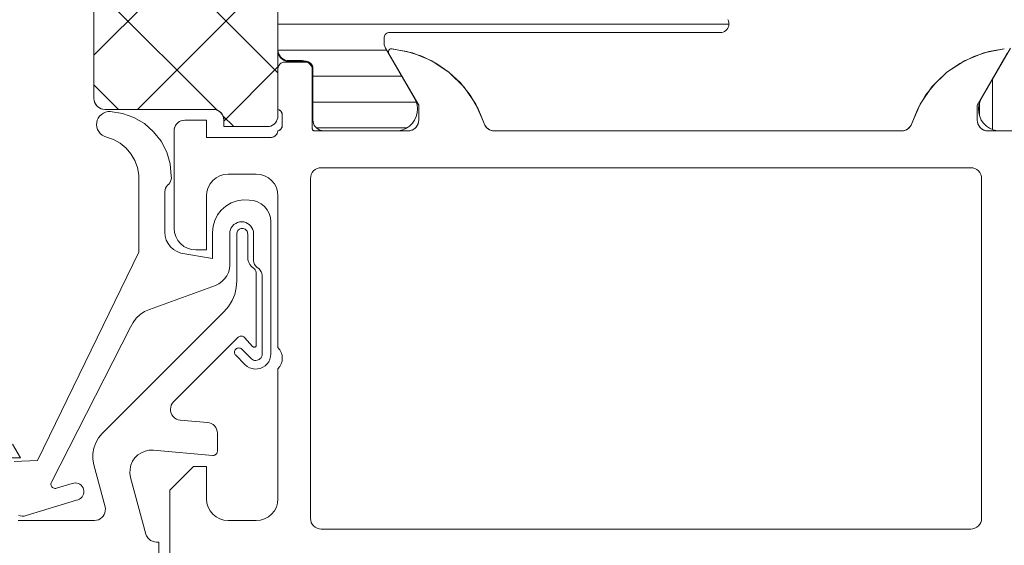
# Model space of a CAD drawing. Header units: metres. Extents: x 69 to 122.5, y -21.4 to -4.6.
# Tile 71 of 250: x 74.6293 to 74.6747, y -17.9317 to -17.9074. Entities that reach past the tile are written whole.
import ezdxf

# ---------------------------------------------------------------- set-up
doc = ezdxf.new("R2010")
doc.units = ezdxf.units.M
doc.header["$LTSCALE"] = 0.02
doc.layers.add('032_Metallarbeiten-Fenster', color=7, linetype='Continuous', lineweight=5)

msp = doc.modelspace()

# ---------------------------------------------------------------- linework, layer by layer
at = {"layer": '032_Metallarbeiten-Fenster', "color": 250, "linetype": 'Continuous', "lineweight": 9, "true_color": 0x444444}
for p, q in [((74.6327, -17.909028), (74.6362, -17.905528)), ((74.634714, -17.911539), (74.639464, -17.906789)), ((74.6412, -17.9076), (74.662027, -17.9076)), ((74.641201, -17.9088), (74.646216, -17.9088)), ((74.6387, -17.912079), (74.6412, -17.909579)), ((74.64281, -17.91), (74.646909, -17.91)), ((74.64281, -17.9112), (74.647582, -17.9112)), ((74.642976, -17.9124), (74.64715, -17.9124))]:
    msp.add_line(p, q, dxfattribs=at)
at = {"layer": '032_Metallarbeiten-Fenster', "color": 7, "linetype": 'Continuous', "lineweight": 9}
for p, q in [((74.638397, -17.91158), (74.6327, -17.905883)), ((74.6412, -17.909858), (74.638131, -17.906789)), ((74.63383, -17.911539), (74.6327, -17.910409)), ((74.639156, -17.912339), (74.638659, -17.911842))]:
    msp.add_line(p, q, dxfattribs=at)
at = {"layer": '032_Metallarbeiten-Fenster', "color": 251, "linetype": 'Continuous', "lineweight": 9, "true_color": 0x555555}
for p, q in [((74.6742, -17.912471), (74.6742, -17.910158)), ((74.6736, -17.911822), (74.6736, -17.911259))]:
    msp.add_line(p, q, dxfattribs=at)
at = {"layer": '032_Metallarbeiten-Fenster', "linetype": 'Continuous', "lineweight": 5}
for points in [[(74.6412, -17.907289), (74.6412, -17.911839), (74.6412, -17.911839), (74.641192, -17.911926), (74.64117, -17.91201), (74.641133, -17.912089), (74.641083, -17.912161), (74.641021, -17.912222), (74.64095, -17.912272), (74.640871, -17.912309), (74.640787, -17.912332), (74.6407, -17.912339), (74.6387, -17.912339), (74.6387, -17.912039), (74.6387, -17.912039), (74.63869, -17.911942), (74.638662, -17.911848), (74.638616, -17.911761), (74.638554, -17.911686), (74.638478, -17.911623), (74.638391, -17.911577), (74.638298, -17.911549), (74.6382, -17.911539), (74.6332, -17.911539), (74.6332, -17.911539), (74.633102, -17.91153), (74.633009, -17.911501), (74.632922, -17.911455), (74.632846, -17.911393), (74.632784, -17.911317), (74.632738, -17.911231), (74.63271, -17.911137), (74.6327, -17.911039), (74.6327, -17.899282)], [(74.661975, -17.90739), (74.662004, -17.907453), (74.662022, -17.907521), (74.662028, -17.90759), (74.662028, -17.90759), (74.662022, -17.907659), (74.662004, -17.907727), (74.661975, -17.90779), (74.661935, -17.907847), (74.661886, -17.907896), (74.661829, -17.907936), (74.661766, -17.907965), (74.661698, -17.907983), (74.661629, -17.907989), (74.64635, -17.907989), (74.64635, -17.907989), (74.646307, -17.907993), (74.646264, -17.908004), (74.646225, -17.908023), (74.646189, -17.908048), (74.646158, -17.908079), (74.646133, -17.908114), (74.646115, -17.908154), (74.646104, -17.908196), (74.6461, -17.908239), (74.6461, -17.908465), (74.6461, -17.908465), (74.646108, -17.908552), (74.64613, -17.908636), (74.646167, -17.908715), (74.647485, -17.910999), (74.647485, -17.910999), (74.647569, -17.91116), (74.647623, -17.911333), (74.647644, -17.911513), (74.647632, -17.911695), (74.647588, -17.911871), (74.647512, -17.912036), (74.647408, -17.912184), (74.647279, -17.912312), (74.647129, -17.912414), (74.646963, -17.912487), (74.646787, -17.912529), (74.64331, -17.912529), (74.64331, -17.912529), (74.643223, -17.912522), (74.643139, -17.912499), (74.64306, -17.912462), (74.642989, -17.912412), (74.642927, -17.912351), (74.642877, -17.912279), (74.64284, -17.9122), (74.642818, -17.912116), (74.64281, -17.912029), (74.64281, -17.909789), (74.64281, -17.909789), (74.642802, -17.909702), (74.64278, -17.909618), (74.642743, -17.909539), (74.642693, -17.909468), (74.642631, -17.909406), (74.64256, -17.909356), (74.642481, -17.909319), (74.642397, -17.909297), (74.64231, -17.909289), (74.6417, -17.909289), (74.6417, -17.909289), (74.641613, -17.909282), (74.641529, -17.909259), (74.64145, -17.909222), (74.641379, -17.909172), (74.641317, -17.909111), (74.641267, -17.909039), (74.64123, -17.90896), (74.641208, -17.908876), (74.6412, -17.908789), (74.6412, -17.906989)], [(74.674751, -17.908741), (74.674035, -17.908864), (74.673345, -17.909089), (74.672694, -17.909413), (74.672097, -17.909827), (74.671567, -17.910323), (74.671114, -17.910891), (74.670748, -17.911518), (74.670476, -17.912192), (74.670446, -17.912265), (74.670406, -17.912332), (74.670355, -17.912392), (74.670295, -17.912443), (74.670228, -17.912484), (74.670155, -17.912515), (74.670079, -17.912533), (74.67, -17.912539), (74.6512, -17.912539), (74.651121, -17.912533), (74.651045, -17.912515), (74.650972, -17.912484), (74.650905, -17.912443), (74.650845, -17.912392), (74.650794, -17.912331), (74.650753, -17.912264), (74.650724, -17.912191), (74.650451, -17.911515), (74.650084, -17.910887), (74.649629, -17.910318), (74.649096, -17.909821), (74.648497, -17.909407), (74.647844, -17.909085), (74.647151, -17.90886), (74.646432, -17.908739), (74.646399, -17.908745), (74.646368, -17.908758), (74.646341, -17.908779), (74.64632, -17.908805), (74.646306, -17.908836), (74.6463, -17.908869), (74.646302, -17.908903), (74.646312, -17.908935), (74.6477, -17.911339), (74.6477, -17.912039), (74.64769, -17.912137), (74.647662, -17.912231), (74.647616, -17.912317), (74.647554, -17.912393), (74.647478, -17.912455), (74.647391, -17.912501), (74.647298, -17.91253), (74.6472, -17.912539), (74.6429, -17.912539), (74.642877, -17.912537), (74.642854, -17.91253), (74.642833, -17.912519), (74.642815, -17.912504), (74.6428, -17.912486), (74.642789, -17.912465), (74.642782, -17.912443), (74.64278, -17.912419), (74.64278, -17.909659), (74.642774, -17.909601), (74.642757, -17.909544), (74.64273, -17.909493), (74.642692, -17.909447), (74.642647, -17.90941), (74.642595, -17.909382), (74.642539, -17.909365), (74.64248, -17.909359), (74.6415, -17.909359), (74.641442, -17.909365), (74.641385, -17.909382), (74.641333, -17.90941), (74.641288, -17.909447), (74.641251, -17.909493), (74.641223, -17.909544), (74.641206, -17.909601), (74.6412, -17.909659), (74.6412, -17.911539), (74.641243, -17.911556), (74.641282, -17.911579), (74.641317, -17.911608), (74.641346, -17.911642), (74.64137, -17.911681), (74.641387, -17.911723), (74.641397, -17.911767), (74.6414, -17.911812), (74.6414, -17.912266), (74.641397, -17.912311), (74.641387, -17.912356), (74.64137, -17.912398), (74.641346, -17.912436), (74.641317, -17.912471), (74.641282, -17.9125), (74.641243, -17.912523), (74.6412, -17.912539), (74.641185, -17.912603), (74.641159, -17.912662), (74.641122, -17.912715), (74.641075, -17.912761), (74.641021, -17.912797), (74.640962, -17.912823), (74.640898, -17.912837), (74.640833, -17.912839), (74.6379, -17.912839), (74.6379, -17.912039), (74.6369, -17.912039), (74.636803, -17.912049), (74.636709, -17.912077), (74.636622, -17.912123), (74.636547, -17.912186), (74.636484, -17.912261), (74.636438, -17.912348), (74.63641, -17.912442), (74.6364, -17.912539), (74.6364, -17.917039), (74.636419, -17.917234), (74.636476, -17.917422), (74.636569, -17.917595), (74.636693, -17.917746), (74.636845, -17.917871), (74.637017, -17.917963), (74.637205, -17.91802), (74.6374, -17.918039), (74.6379, -17.918039), (74.6379, -17.915539), (74.637919, -17.915344), (74.637976, -17.915157), (74.638069, -17.914984), (74.638193, -17.914832), (74.638345, -17.914708), (74.638517, -17.914615), (74.638705, -17.914558), (74.6389, -17.914539), (74.6402, -17.914539), (74.640395, -17.914558), (74.640583, -17.914615), (74.640756, -17.914708), (74.640907, -17.914832), (74.641032, -17.914984), (74.641124, -17.915157), (74.641181, -17.915344), (74.6412, -17.915539), (74.6412, -17.922539), (74.641285, -17.922648), (74.641348, -17.92277), (74.641387, -17.922902), (74.6414, -17.923039), (74.641387, -17.923176), (74.641348, -17.923308), (74.641285, -17.923431), (74.6412, -17.923539), (74.6412, -17.92954), (74.641181, -17.929735), (74.641124, -17.929922), (74.641032, -17.930095), (74.640907, -17.930247), (74.640756, -17.930371), (74.640583, -17.930464), (74.640395, -17.93052), (74.6402, -17.93054), (74.6389, -17.93054), (74.638705, -17.93052), (74.638517, -17.930464), (74.638345, -17.930371), (74.638193, -17.930247), (74.638069, -17.930095), (74.637976, -17.929922), (74.637919, -17.929735), (74.6379, -17.92954), (74.6379, -17.928039), (74.6373, -17.928039), (74.6362, -17.929139), (74.6362, -17.932539)], [(74.67789, -17.912529), (74.674413, -17.912529), (74.674413, -17.912529), (74.674237, -17.912487), (74.674071, -17.912414), (74.673921, -17.912312), (74.673792, -17.912184), (74.673688, -17.912036), (74.673612, -17.911871), (74.673568, -17.911695), (74.673556, -17.911513), (74.673577, -17.911333), (74.673631, -17.91116), (74.673715, -17.910999), (74.675033, -17.908715)], [(74.6783, -17.912539), (74.674, -17.912539), (74.673903, -17.91253), (74.673809, -17.912501), (74.673722, -17.912455), (74.673647, -17.912393), (74.673584, -17.912317), (74.673538, -17.912231), (74.67351, -17.912137), (74.6735, -17.912039), (74.6735, -17.911339), (74.674888, -17.908935)]]:
    msp.add_lwpolyline(points, dxfattribs=at)
at = {"layer": '032_Metallarbeiten-Fenster', "lineweight": 5}
for points in [[(74.6412, -17.907289), (74.6412, -17.911839), (74.6412, -17.911839), (74.641192, -17.911926), (74.64117, -17.91201), (74.641133, -17.912089), (74.641083, -17.912161), (74.641021, -17.912222), (74.64095, -17.912272), (74.640871, -17.912309), (74.640787, -17.912332), (74.6407, -17.912339), (74.6387, -17.912339), (74.6387, -17.912039), (74.6387, -17.912039), (74.638692, -17.911952), (74.63867, -17.911868), (74.638633, -17.911789), (74.638583, -17.911718), (74.638521, -17.911656), (74.63845, -17.911606), (74.638371, -17.911569), (74.638287, -17.911547), (74.6382, -17.911539), (74.6332, -17.911539), (74.6332, -17.911539), (74.633113, -17.911532), (74.633029, -17.911509), (74.63295, -17.911472), (74.632879, -17.911422), (74.632817, -17.911361), (74.632767, -17.911289), (74.63273, -17.91121), (74.632708, -17.911126), (74.6327, -17.911039), (74.6327, -17.899282)], [(74.661975, -17.90739), (74.662004, -17.907453), (74.662022, -17.907521), (74.662028, -17.90759), (74.662028, -17.90759), (74.662022, -17.907659), (74.662004, -17.907727), (74.661975, -17.90779), (74.661935, -17.907847), (74.661886, -17.907896), (74.661829, -17.907936), (74.661766, -17.907965), (74.661698, -17.907983), (74.661629, -17.907989), (74.64635, -17.907989), (74.64635, -17.907989), (74.646307, -17.907993), (74.646264, -17.908004), (74.646225, -17.908023), (74.646189, -17.908048), (74.646158, -17.908079), (74.646133, -17.908114), (74.646115, -17.908154), (74.646104, -17.908196), (74.6461, -17.908239), (74.6461, -17.908465), (74.6461, -17.908465), (74.646108, -17.908552), (74.64613, -17.908636), (74.646167, -17.908715), (74.647485, -17.910999), (74.647485, -17.910999), (74.647569, -17.91116), (74.647623, -17.911333), (74.647644, -17.911513), (74.647632, -17.911695), (74.647588, -17.911871), (74.647512, -17.912036), (74.647408, -17.912184), (74.647279, -17.912312), (74.647129, -17.912414), (74.646963, -17.912487), (74.646787, -17.912529), (74.64331, -17.912529), (74.64331, -17.912529), (74.643223, -17.912522), (74.643139, -17.912499), (74.64306, -17.912462), (74.642989, -17.912412), (74.642927, -17.912351), (74.642877, -17.912279), (74.64284, -17.9122), (74.642818, -17.912116), (74.64281, -17.912029), (74.64281, -17.909629), (74.64281, -17.909629), (74.642806, -17.909577), (74.642792, -17.909527), (74.64277, -17.909479), (74.64274, -17.909436), (74.642703, -17.909399), (74.64266, -17.909369), (74.642613, -17.909347), (74.642562, -17.909334), (74.64251, -17.909329), (74.6417, -17.909329), (74.6417, -17.909329), (74.641613, -17.909322), (74.641529, -17.909299), (74.64145, -17.909262), (74.641379, -17.909212), (74.641317, -17.909151), (74.641267, -17.909079), (74.64123, -17.909), (74.641208, -17.908916), (74.6412, -17.908829), (74.6412, -17.906989)], [(74.6362, -17.932539), (74.6362, -17.929139), (74.6373, -17.928039), (74.6379, -17.928039), (74.6379, -17.92954), (74.6379, -17.92954), (74.637919, -17.929735), (74.637976, -17.929922), (74.638069, -17.930095), (74.638193, -17.930247), (74.638345, -17.930371), (74.638517, -17.930464), (74.638705, -17.93052), (74.6389, -17.93054), (74.6402, -17.93054), (74.6402, -17.93054), (74.640395, -17.93052), (74.640583, -17.930464), (74.640756, -17.930371), (74.640907, -17.930247), (74.641032, -17.930095), (74.641124, -17.929922), (74.641181, -17.929735), (74.6412, -17.92954), (74.6412, -17.923539), (74.6412, -17.923539), (74.641285, -17.923431), (74.641348, -17.923308), (74.641387, -17.923176), (74.6414, -17.923039), (74.641387, -17.922902), (74.641348, -17.92277), (74.641285, -17.922648), (74.6412, -17.922539), (74.6412, -17.915539), (74.6412, -17.915539), (74.641181, -17.915344), (74.641124, -17.915157), (74.641032, -17.914984), (74.640907, -17.914832), (74.640756, -17.914708), (74.640583, -17.914615), (74.640395, -17.914558), (74.6402, -17.914539), (74.6389, -17.914539), (74.6389, -17.914539), (74.638705, -17.914558), (74.638517, -17.914615), (74.638345, -17.914708), (74.638193, -17.914832), (74.638069, -17.914984), (74.637976, -17.915157), (74.637919, -17.915344), (74.6379, -17.915539), (74.6379, -17.918039), (74.6374, -17.918039), (74.6374, -17.918039), (74.637205, -17.91802), (74.637017, -17.917963), (74.636845, -17.917871), (74.636693, -17.917746), (74.636569, -17.917595), (74.636476, -17.917422), (74.636419, -17.917234), (74.6364, -17.917039), (74.6364, -17.912539), (74.6364, -17.912539), (74.636408, -17.912452), (74.63643, -17.912368), (74.636467, -17.912289), (74.636517, -17.912218), (74.636579, -17.912156), (74.63665, -17.912106), (74.636729, -17.912069), (74.636813, -17.912047), (74.6369, -17.912039), (74.6379, -17.912039), (74.6379, -17.912839), (74.640876, -17.912839), (74.640876, -17.912839), (74.640944, -17.912828), (74.641008, -17.912805), (74.641066, -17.912769), (74.641116, -17.912723), (74.641156, -17.912667), (74.641184, -17.912605), (74.6412, -17.912539), (74.6412, -17.912539), (74.641248, -17.91252), (74.641292, -17.912492), (74.64133, -17.912457), (74.641361, -17.912415), (74.641383, -17.912368), (74.641396, -17.912318), (74.6414, -17.912266), (74.6414, -17.911812), (74.6414, -17.911812), (74.641396, -17.911761), (74.641383, -17.911711), (74.641361, -17.911664), (74.64133, -17.911622), (74.641292, -17.911586), (74.641248, -17.911558), (74.6412, -17.911539), (74.6412, -17.909659), (74.6412, -17.909659), (74.641206, -17.909601), (74.641223, -17.909544), (74.641251, -17.909493), (74.641288, -17.909447), (74.641333, -17.90941), (74.641385, -17.909382), (74.641442, -17.909365), (74.6415, -17.909359), (74.64248, -17.909359), (74.64248, -17.909359), (74.642532, -17.909364), (74.642583, -17.909377), (74.64263, -17.909399), (74.642673, -17.909429), (74.64271, -17.909466), (74.64274, -17.909509), (74.642762, -17.909557), (74.642776, -17.909607), (74.64278, -17.909659), (74.64278, -17.912419), (74.64278, -17.912419), (74.642782, -17.91244), (74.642787, -17.91246), (74.642796, -17.912479), (74.642808, -17.912496), (74.642823, -17.912511), (74.64284, -17.912523), (74.642859, -17.912532), (74.642879, -17.912537), (74.6429, -17.912539), (74.6472, -17.912539), (74.6472, -17.912539), (74.647287, -17.912532), (74.647371, -17.912509), (74.64745, -17.912472), (74.647521, -17.912422), (74.647583, -17.912361), (74.647633, -17.912289), (74.64767, -17.91221), (74.647692, -17.912126), (74.6477, -17.912039), (74.6477, -17.911339), (74.646312, -17.908935), (74.646312, -17.908935), (74.646303, -17.90891), (74.6463, -17.908885), (74.646301, -17.908859), (74.646307, -17.908834), (74.646317, -17.90881), (74.646332, -17.908789), (74.64635, -17.908771), (74.646372, -17.908756), (74.646396, -17.908746), (74.646421, -17.90874), (74.646447, -17.908739), (74.646472, -17.908743), (74.646472, -17.908743), (74.647417, -17.908933), (74.648308, -17.909302), (74.649112, -17.909834), (74.649798, -17.91051), (74.650342, -17.911306), (74.650724, -17.912191), (74.650724, -17.912191), (74.650758, -17.912274), (74.650808, -17.912349), (74.65087, -17.912415), (74.650942, -17.912468), (74.651024, -17.912507), (74.65111, -17.912531), (74.6512, -17.912539), (74.67, -17.912539), (74.67, -17.912539), (74.67009, -17.912531), (74.670176, -17.912507), (74.670257, -17.912468), (74.67033, -17.912415), (74.670392, -17.91235), (74.670441, -17.912275), (74.670476, -17.912192), (74.670476, -17.912192), (74.670859, -17.911303), (74.671407, -17.910505), (74.672097, -17.909827), (74.672906, -17.909294), (74.673802, -17.908928), (74.674751, -17.908741)], [(74.67789, -17.912529), (74.674413, -17.912529), (74.674413, -17.912529), (74.674237, -17.912487), (74.674071, -17.912414), (74.673921, -17.912312), (74.673792, -17.912184), (74.673688, -17.912036), (74.673612, -17.911871), (74.673568, -17.911695), (74.673556, -17.911513), (74.673577, -17.911333), (74.673631, -17.91116), (74.673715, -17.910999), (74.675033, -17.908715)], [(74.674888, -17.908935), (74.6735, -17.911339), (74.6735, -17.912039), (74.6735, -17.912039), (74.673508, -17.912126), (74.67353, -17.91221), (74.673567, -17.912289), (74.673617, -17.912361), (74.673679, -17.912422), (74.67375, -17.912472), (74.673829, -17.912509), (74.673913, -17.912532), (74.674, -17.912539), (74.6783, -17.912539)], [(74.629018, -17.927812), (74.630096, -17.927775), (74.634771, -17.918136), (74.634771, -17.914574), (74.634771, -17.914574), (74.634708, -17.914229), (74.634586, -17.9139), (74.634408, -17.913598), (74.63418, -17.913331), (74.633909, -17.913108), (74.633603, -17.912936), (74.633272, -17.91282), (74.633272, -17.91282), (74.633168, -17.912783), (74.633072, -17.912728), (74.632988, -17.912656), (74.632919, -17.91257), (74.632867, -17.912472), (74.632833, -17.912367), (74.63282, -17.912257), (74.632827, -17.912147), (74.632827, -17.912147), (74.632853, -17.91204), (74.632899, -17.91194), (74.632963, -17.911849), (74.633042, -17.911772), (74.633134, -17.911711), (74.633236, -17.911668), (74.633344, -17.911643), (74.633454, -17.91164), (74.633454, -17.91164), (74.634012, -17.911725), (74.634544, -17.911914), (74.635031, -17.912199), (74.635456, -17.912571), (74.635803, -17.913017), (74.63606, -17.913519), (74.636218, -17.914061), (74.636271, -17.914623), (74.636271, -17.914623), (74.636274, -17.914703), (74.636264, -17.914782), (74.636241, -17.914858), (74.636206, -17.91493), (74.63616, -17.914995), (74.63616, -17.914995), (74.6361, -17.915049), (74.63605, -17.915112), (74.636011, -17.915183), (74.635985, -17.915259), (74.635971, -17.915339), (74.635971, -17.917213), (74.635971, -17.917213), (74.635988, -17.917399), (74.63604, -17.917578), (74.636124, -17.917745), (74.636238, -17.917893), (74.636377, -17.918017), (74.636537, -17.918114), (74.636712, -17.918179), (74.638171, -17.918436), (74.638171, -17.917228), (74.638171, -17.917228), (74.638199, -17.916946), (74.638279, -17.916674), (74.638409, -17.916421), (74.638583, -17.916198), (74.638796, -17.916011), (74.639041, -17.915867), (74.639308, -17.915771), (74.639588, -17.915727), (74.639871, -17.915736), (74.639871, -17.915736), (74.640066, -17.915755), (74.640254, -17.915812), (74.640427, -17.915905), (74.640578, -17.916029), (74.640703, -17.91618), (74.640795, -17.916353), (74.640852, -17.916541), (74.640871, -17.916736), (74.640871, -17.922843), (74.640871, -17.922843), (74.64086, -17.922969), (74.640826, -17.923091), (74.64077, -17.923205), (74.640695, -17.923307), (74.640603, -17.923394), (74.640496, -17.923463), (74.640379, -17.923511), (74.640255, -17.923538), (74.640128, -17.923541), (74.640003, -17.923522), (74.639883, -17.923481), (74.639773, -17.923418), (74.639676, -17.923337), (74.639248, -17.922908), (74.639248, -17.922908), (74.639223, -17.922878), (74.639204, -17.922843), (74.639193, -17.922806), (74.639189, -17.922767), (74.639193, -17.922728), (74.639204, -17.92269), (74.639223, -17.922656), (74.639248, -17.922625), (74.639248, -17.922625), (74.639278, -17.9226), (74.639312, -17.922582), (74.63935, -17.922571), (74.639389, -17.922567), (74.639428, -17.922571), (74.639466, -17.922582), (74.6395, -17.9226), (74.63953, -17.922625), (74.639974, -17.923069), (74.639974, -17.923069), (74.640019, -17.923102), (74.640069, -17.923126), (74.640123, -17.923141), (74.640179, -17.923145), (74.640234, -17.923138), (74.640287, -17.923122), (74.640337, -17.923096), (74.64038, -17.923062), (74.640417, -17.92302), (74.640445, -17.922972), (74.640464, -17.922919), (74.640473, -17.922864), (74.640471, -17.922809), (74.640471, -17.919223), (74.640454, -17.919132), (74.640421, -17.919046), (74.640372, -17.918968), (74.64031, -17.9189), (74.64031, -17.9189), (74.640235, -17.918847), (74.640171, -17.918781), (74.640121, -17.918704), (74.640087, -17.918618), (74.64007, -17.918528), (74.640071, -17.918436), (74.640071, -17.917286), (74.640071, -17.917286), (74.640063, -17.91719), (74.640038, -17.917098), (74.639997, -17.917011), (74.639942, -17.916932), (74.639875, -17.916865), (74.639796, -17.91681), (74.639709, -17.916769), (74.639617, -17.916744), (74.639521, -17.916736), (74.639521, -17.916736), (74.639426, -17.916744), (74.639333, -17.916769), (74.639246, -17.91681), (74.639168, -17.916865), (74.6391, -17.916932), (74.639045, -17.917011), (74.639004, -17.917098), (74.638979, -17.91719), (74.638971, -17.917286), (74.638971, -17.918736), (74.638971, -17.918736), (74.638956, -17.91891), (74.638911, -17.919078), (74.638837, -17.919236), (74.638737, -17.919379), (74.638614, -17.919502), (74.638471, -17.919602), (74.638313, -17.919675), (74.63526, -17.920785), (74.63526, -17.920785), (74.635036, -17.920888), (74.634832, -17.921027), (74.634653, -17.921196), (74.634504, -17.921393), (74.63439, -17.921612), (74.630736, -17.928768), (74.630736, -17.928768), (74.630722, -17.928804), (74.630715, -17.928843), (74.630715, -17.928882), (74.630724, -17.92892), (74.630739, -17.928955), (74.630761, -17.928988), (74.630789, -17.929015), (74.630821, -17.929036), (74.630857, -17.929051), (74.630895, -17.929058), (74.630934, -17.929058), (74.630973, -17.92905), (74.631692, -17.928831), (74.631692, -17.928831), (74.631764, -17.928811), (74.631838, -17.928805), (74.631912, -17.928812), (74.631984, -17.928834), (74.63205, -17.928868), (74.632109, -17.928913), (74.632159, -17.928969), (74.632197, -17.929033), (74.632223, -17.929103), (74.632223, -17.929103), (74.632235, -17.929176), (74.632234, -17.92925), (74.632219, -17.929323), (74.632191, -17.929392), (74.632151, -17.929455), (74.6321, -17.929509), (74.632039, -17.929553), (74.631972, -17.929585), (74.6319, -17.929604), (74.629569, -17.930316), (74.629569, -17.930316), (74.629479, -17.930337), (74.629387, -17.93034), (74.629295, -17.930327), (74.629208, -17.930297)], [(74.6292, -17.930539), (74.6312, -17.930539), (74.632727, -17.930539), (74.632727, -17.930539), (74.632819, -17.930531), (74.632907, -17.930506), (74.632989, -17.930466), (74.633062, -17.930411), (74.633124, -17.930344), (74.633173, -17.930266), (74.633207, -17.930181), (74.633225, -17.930091), (74.633226, -17.93), (74.63321, -17.92991), (74.632691, -17.927971), (74.632691, -17.927971), (74.632645, -17.927713), (74.632645, -17.927452), (74.632691, -17.927194), (74.63278, -17.926948), (74.632911, -17.926722), (74.633079, -17.926522), (74.638714, -17.920887), (74.638714, -17.920887), (74.638918, -17.920648), (74.639082, -17.92038), (74.639202, -17.92009), (74.639275, -17.919785), (74.6393, -17.919472), (74.6393, -17.917309), (74.6393, -17.917309), (74.639301, -17.917264), (74.639311, -17.917219), (74.639328, -17.917177), (74.639353, -17.917139), (74.639384, -17.917106), (74.63942, -17.917079), (74.639461, -17.917059), (74.639505, -17.917047), (74.63955, -17.917043), (74.63955, -17.917043), (74.639595, -17.917047), (74.639639, -17.917059), (74.63968, -17.917079), (74.639716, -17.917106), (74.639747, -17.917139), (74.639772, -17.917177), (74.639789, -17.917219), (74.639799, -17.917264), (74.6398, -17.917309), (74.6398, -17.918381), (74.6398, -17.918381), (74.639811, -17.918498), (74.639846, -17.918611), (74.639901, -17.918714), (74.639976, -17.918805), (74.640067, -17.91888), (74.640067, -17.91888), (74.640112, -17.918917), (74.640149, -17.918963), (74.640177, -17.919015), (74.640194, -17.919071), (74.6402, -17.919129), (74.6402, -17.922428), (74.6402, -17.922428), (74.640198, -17.922446), (74.640193, -17.922464), (74.640185, -17.92248), (74.640174, -17.922495), (74.64016, -17.922508), (74.640144, -17.922517), (74.640127, -17.922524), (74.640109, -17.922527), (74.64009, -17.922527), (74.640072, -17.922524), (74.640055, -17.922517), (74.640039, -17.922507), (74.640026, -17.922495), (74.639653, -17.922083), (74.639653, -17.922083), (74.639627, -17.922059), (74.639596, -17.922039), (74.639563, -17.922026), (74.639528, -17.922018), (74.639492, -17.922018), (74.639456, -17.922023), (74.639422, -17.922035), (74.639391, -17.922053), (74.639364, -17.922076), (74.636378, -17.925055), (74.636378, -17.925055), (74.636318, -17.925128), (74.636273, -17.925211), (74.636244, -17.9253), (74.636232, -17.925394), (74.636238, -17.925488), (74.636262, -17.92558), (74.636303, -17.925665), (74.636358, -17.925741), (74.636428, -17.925805), (74.636508, -17.925855), (74.636596, -17.92589), (74.636688, -17.925907), (74.637944, -17.92601), (74.637944, -17.92601), (74.638035, -17.926027), (74.638121, -17.92606), (74.6382, -17.926108), (74.638269, -17.926171), (74.638325, -17.926244), (74.638366, -17.926327), (74.638391, -17.926416), (74.6384, -17.926508), (74.6384, -17.927338), (74.6384, -17.927338), (74.638397, -17.927374), (74.638387, -17.92741), (74.63837, -17.927443), (74.638348, -17.927472), (74.638321, -17.927497), (74.63829, -17.927516), (74.638255, -17.92753), (74.638219, -17.927537), (74.638182, -17.927537), (74.635447, -17.927295), (74.635447, -17.927295), (74.635255, -17.927297), (74.635067, -17.927335), (74.63489, -17.927408), (74.63473, -17.927514), (74.634594, -17.927648), (74.634485, -17.927806), (74.634409, -17.927982), (74.634367, -17.928169), (74.634362, -17.928361), (74.634394, -17.92855), (74.635101, -17.93117), (74.635101, -17.93117), (74.635134, -17.931257), (74.635182, -17.931337), (74.635244, -17.931406), (74.635318, -17.931463), (74.635401, -17.931505), (74.635491, -17.931531), (74.635584, -17.931539), (74.6357, -17.931539), (74.6357, -17.932539)], [(74.628931, -17.927008), (74.6293, -17.927639), (74.6287, -17.927639)]]:
    msp.add_lwpolyline(points, dxfattribs=at)
msp.add_lwpolyline([(74.6732, -17.914239), (74.6432, -17.914239), (74.6432, -17.914239), (74.643103, -17.914249), (74.643009, -17.914277), (74.642922, -17.914323), (74.642847, -17.914386), (74.642784, -17.914461), (74.642738, -17.914548), (74.64271, -17.914642), (74.6427, -17.914739), (74.6427, -17.930439), (74.6427, -17.930439), (74.64271, -17.930537), (74.642738, -17.930631), (74.642784, -17.930717), (74.642847, -17.930793), (74.642922, -17.930855), (74.643009, -17.930901), (74.643103, -17.93093), (74.6432, -17.930939), (74.6732, -17.930939), (74.6732, -17.930939), (74.673298, -17.93093), (74.673391, -17.930901), (74.673478, -17.930855), (74.673554, -17.930793), (74.673616, -17.930717), (74.673662, -17.930631), (74.67369, -17.930537), (74.6737, -17.930439), (74.6737, -17.914739), (74.6737, -17.914739), (74.67369, -17.914642), (74.673662, -17.914548), (74.673616, -17.914461), (74.673554, -17.914386), (74.673478, -17.914323), (74.673391, -17.914277), (74.673298, -17.914249)], close=True, dxfattribs=at)
at = {"layer": '032_Metallarbeiten-Fenster', "linetype": 'Continuous', "lineweight": 5}
msp.add_lwpolyline([(74.6732, -17.930939), (74.6432, -17.930939), (74.643103, -17.93093), (74.643009, -17.930901), (74.642922, -17.930855), (74.642847, -17.930793), (74.642784, -17.930717), (74.642738, -17.930631), (74.64271, -17.930537), (74.6427, -17.930439), (74.6427, -17.914739), (74.64271, -17.914642), (74.642738, -17.914548), (74.642784, -17.914461), (74.642847, -17.914386), (74.642922, -17.914323), (74.643009, -17.914277), (74.643103, -17.914249), (74.6432, -17.914239), (74.6732, -17.914239), (74.673298, -17.914249), (74.673391, -17.914277), (74.673478, -17.914323), (74.673554, -17.914386), (74.673616, -17.914461), (74.673662, -17.914548), (74.67369, -17.914642), (74.6737, -17.914739), (74.6737, -17.930439), (74.67369, -17.930537), (74.673662, -17.930631), (74.673616, -17.930717), (74.673554, -17.930793), (74.673478, -17.930855), (74.673391, -17.930901), (74.673298, -17.93093)], close=True, dxfattribs=at)

doc.saveas('drawing.dxf')
